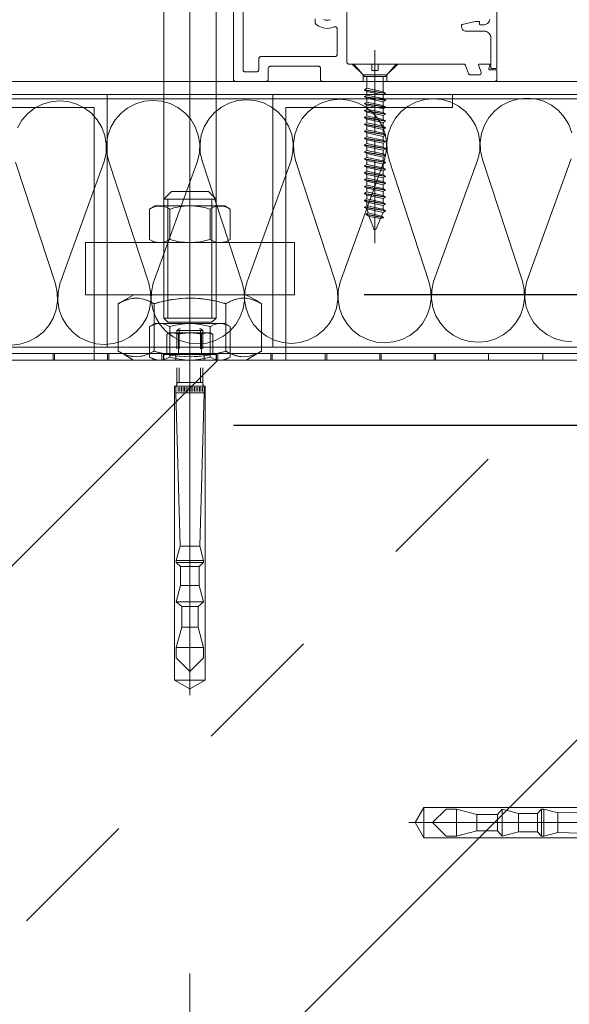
# Model space of a CAD drawing. Header units: metres. Extents: x 69 to 122.5, y -21.4 to -4.6.
# Tile 11 of 250: x 72.081 to 72.207, y -18.05 to -17.824. Entities that reach past the tile are written whole.
import ezdxf

# ---------------------------------------------------------------- set-up
doc = ezdxf.new("R2010")
doc.units = ezdxf.units.M
doc.header["$LTSCALE"] = 0.02
for name, pattern in [('A - Verdeckt_Eng', [1.5, 0.7, -0.8]), ('Dash Style-25', [1.2, 0.4, -0.8]), ('Dash Style-30', [2, 1, -0.5, 0.00254, -0.49746]), ('gestrichelt - 01', [2, 1, -1]), ('ISO-08 Lang kurz gestrichelt', [9.144, 6.096, -0.762, 1.524, -0.762])]:
    doc.linetypes.add(name, pattern=pattern)
for name, color, linetype, lineweight in [('013_Beton und Stahlbetonarbeiten-330 Außenstützen', 7, 'Continuous', 25), ('013_Beton und Stahlbetonarbeiten-allg.', 7, 'Continuous', 13), ('014_Fassadenarbeiten-330 Mauerwerk 11.5cm', 7, 'Continuous', 9), ('026_Fensterarbeiten-330 allg.', 7, 'Continuous', 9), ('026_Fensterarbeiten-allg.', 7, 'Continuous', 5), ('030_Sonnenschutzarbeiten-außen', 7, 'Continuous', 5), ('032_Metallarbeiten-Fenster', 7, 'Continuous', 5), ('Keine', 7, 'Continuous', 9)]:
    doc.layers.add(name, color=color, linetype=linetype, lineweight=lineweight)
doc.layers.add('014_Fassadenarbeiten-000 Aufsicht Betonfertigteile', color=7, linetype='Continuous', lineweight=9, true_color=0xc0c0c0)

msp = doc.modelspace()

# ---------------------------------------------------------------- linework, layer by layer
at = {"layer": '013_Beton und Stahlbetonarbeiten-330 Außenstützen', "color": 7, "linetype": 'gestrichelt - 01', "lineweight": 25}
for points in [[(71.98, -18.16744), (72.26, -18.16744), (72.26, -17.88744), (71.98, -17.88744)], [(72.01, -18.13744), (72.23, -18.13744), (72.23, -17.91744), (72.01, -17.91744)]]:
    msp.add_lwpolyline(points, close=True, dxfattribs=at)
at = {"layer": '013_Beton und Stahlbetonarbeiten-allg.', "color": 251, "linetype": 'Continuous', "lineweight": 5, "true_color": 0x555555}
for p, q in [((72.1264, -17.90244), (71.995, -18.03384)), ((72.245, -17.95354), (72.0461, -18.15244))]:
    msp.add_line(p, q, dxfattribs=at)
at = {"layer": '013_Beton und Stahlbetonarbeiten-allg.', "color": 251, "linetype": 'Continuous', "lineweight": 9, "true_color": 0x555555}
for p, q in [((72.16732, -17.94637), (72.18853, -17.92516)), ((72.12489, -17.9888), (72.1461, -17.96758)), ((72.08247, -18.03122), (72.10368, -18.01001))]:
    msp.add_line(p, q, dxfattribs=at)
at = {"layer": '013_Beton und Stahlbetonarbeiten-allg.', "color": 7, "linetype": 'Continuous', "lineweight": 18}
msp.add_lwpolyline([(71.995, -18.15244), (72.245, -18.15244), (72.245, -17.90244), (71.995, -17.90244)], close=True, dxfattribs=at)
at = {"layer": '014_Fassadenarbeiten-000 Aufsicht Betonfertigteile', "color": 252, "lineweight": 18, "true_color": 0x888888}
msp.add_lwpolyline([(74.82, -17.83844), (72.12, -17.83844), (72.12, -17.35244), (74.82, -17.35244)], close=True, dxfattribs=at)
at = {"layer": '014_Fassadenarbeiten-330 Mauerwerk 11.5cm', "color": 8, "linetype": 'Dash Style-30', "lineweight": 9, "true_color": 0x808080}
msp.add_line((72.12, -17.56295), (72.12, -17.91809), dxfattribs=at)
at = {"layer": '014_Fassadenarbeiten-330 Mauerwerk 11.5cm', "color": 8, "linetype": 'ISO-08 Lang kurz gestrichelt', "lineweight": 5, "true_color": 0x808080}
for p, q in [((72.12, -17.87557), (72.12, -17.86057)), ((72.12, -17.86807), (72.12, -17.86387)), ((72.12, -17.87283), (72.12, -17.86965)), ((72.12, -17.87442), (72.12, -17.87862)), ((72.12, -17.88033), (72.12, -17.87715)), ((72.12, -17.88192), (72.12, -17.89692)), ((72.12, -17.89507), (72.12, -17.89087)), ((72.12, -17.89983), (72.12, -17.89665)), ((72.12, -17.90142), (72.12, -17.90562))]:
    msp.add_line(p, q, dxfattribs=at)
at = {"layer": '014_Fassadenarbeiten-330 Mauerwerk 11.5cm', "color": 8, "linetype": 'A - Verdeckt_Eng', "lineweight": 5, "true_color": 0x808080}
for p, q in [((72.11495, -17.89279), (72.11495, -17.86549)), ((72.12505, -17.89279), (72.12505, -17.86549))]:
    msp.add_line(p, q, dxfattribs=at)
at = {"layer": '014_Fassadenarbeiten-330 Mauerwerk 11.5cm', "color": 8, "linetype": 'A - Verdeckt_Eng', "lineweight": 9, "true_color": 0x808080}
for p, q in [((72.11538, -17.86776), (72.11538, -17.87473)), ((72.12462, -17.87473), (72.12462, -17.86776)), ((72.11538, -17.89475), (72.11538, -17.90173)), ((72.12462, -17.90173), (72.12462, -17.89475))]:
    msp.add_line(p, q, dxfattribs=at)
at = {"layer": '014_Fassadenarbeiten-330 Mauerwerk 11.5cm', "color": 8, "linetype": 'A - Verdeckt_Eng', "lineweight": 18, "true_color": 0x808080}
for points in [[(72.114, -17.88744), (72.114, -17.59144), (72.126, -17.59144), (72.126, -17.88744)], [(72.144, -17.87544), (72.144, -17.88744), (72.096, -17.88744), (72.096, -17.87544)], [(72.1071, -17.88744), (72.12212, -17.88744), (72.12963, -17.88744), (72.13151, -17.88744), (72.13245, -17.88744), (72.13291, -17.88745), (72.13332, -17.88768), (72.13495, -17.88862), (72.13576, -17.88909), (72.13617, -17.88933), (72.13637, -17.88944), (72.13644, -17.88948), (72.13633, -17.88942), (72.1354, -17.88895), (72.13427, -17.88851), (72.13301, -17.88825), (72.13235, -17.88822), (72.13169, -17.88825), (72.13042, -17.8885), (72.1293, -17.88894), (72.12836, -17.88942), (72.12825, -17.88948), (72.12814, -17.88947), (72.12791, -17.8894), (72.12743, -17.88927), (72.12636, -17.88901), (72.12518, -17.88874), (72.1239, -17.88851), (72.12253, -17.88834), (72.12108, -17.88824), (72.11962, -17.88822), (72.11817, -17.88829), (72.11675, -17.88842), (72.11543, -17.88862), (72.11419, -17.88888), (72.11307, -17.88914), (72.11207, -17.88941), (72.11184, -17.88947), (72.11173, -17.88947), (72.11163, -17.88941), (72.11118, -17.88917), (72.11014, -17.88869), (72.10894, -17.88835), (72.10828, -17.88825), (72.10763, -17.88822), (72.10632, -17.88836), (72.10513, -17.88872), (72.10409, -17.8892), (72.10365, -17.88943), (72.10355, -17.88949), (72.10364, -17.88944), (72.10385, -17.88932)], [(72.10862, -17.88829), (72.10937, -17.88844), (72.11007, -17.88867), (72.11071, -17.88895), (72.11129, -17.88923), (72.11155, -17.88937), (72.11168, -17.88944), (72.11174, -17.88947), (72.11177, -17.88949), (72.11177, -17.88952), (72.11177, -17.89008), (72.11177, -17.89119), (72.11177, -17.89563), (72.11177, -17.90006), (72.11177, -17.90034), (72.11177, -17.90038), (72.11175, -17.9004), (72.11169, -17.90043), (72.11157, -17.9005), (72.11102, -17.90078), (72.11041, -17.90107), (72.10974, -17.90133), (72.10902, -17.90152), (72.10825, -17.90163), (72.10748, -17.90166), (72.1067, -17.90159), (72.10595, -17.90144), (72.10525, -17.90121), (72.10461, -17.90094), (72.10403, -17.90065), (72.10377, -17.90051), (72.10364, -17.90044), (72.10358, -17.90041), (72.10355, -17.90039), (72.10355, -17.90036), (72.10355, -17.8998), (72.10355, -17.89869), (72.10355, -17.89425), (72.10355, -17.88982), (72.10355, -17.88954), (72.10355, -17.8895), (72.10356, -17.88948), (72.10363, -17.88945), (72.10375, -17.88938), (72.10429, -17.8891), (72.1049, -17.88881), (72.10558, -17.88855), (72.1063, -17.88836), (72.10707, -17.88825), (72.10784, -17.88822)], [(72.11456, -17.90109), (72.11366, -17.90088), (72.11282, -17.90067), (72.11206, -17.90047), (72.11188, -17.90042), (72.11179, -17.90039), (72.11177, -17.90032), (72.11177, -17.89995), (72.11177, -17.89705), (72.11177, -17.89123), (72.11177, -17.88978), (72.11177, -17.8896), (72.11177, -17.88951), (72.11185, -17.88947), (72.11221, -17.88937), (72.11299, -17.88917), (72.11384, -17.88896), (72.11476, -17.88875), (72.11574, -17.88857), (72.11677, -17.88842), (72.11786, -17.88831), (72.11899, -17.88824), (72.12012, -17.88822), (72.12124, -17.88825), (72.12236, -17.88833), (72.12344, -17.88845), (72.12447, -17.8886), (72.12544, -17.88879), (72.12634, -17.889), (72.12718, -17.88921), (72.12794, -17.88941), (72.12812, -17.88946), (72.12821, -17.88949), (72.12823, -17.88956), (72.12823, -17.88993), (72.12823, -17.89283), (72.12823, -17.89865), (72.12823, -17.9001), (72.12823, -17.90028), (72.12823, -17.90037), (72.12815, -17.90041), (72.12779, -17.90051), (72.12701, -17.90071), (72.12616, -17.90092), (72.12524, -17.90113), (72.12426, -17.90131), (72.12323, -17.90146), (72.12214, -17.90157), (72.12101, -17.90164), (72.11988, -17.90166), (72.11876, -17.90163), (72.11764, -17.90155), (72.11656, -17.90143), (72.11553, -17.90128)], [(72.1333, -17.88829), (72.13405, -17.88844), (72.13475, -17.88867), (72.13539, -17.88895), (72.13597, -17.88923), (72.13623, -17.88937), (72.13636, -17.88944), (72.13642, -17.88947), (72.13645, -17.88949), (72.13645, -17.88952), (72.13645, -17.89008), (72.13645, -17.89119), (72.13645, -17.89563), (72.13645, -17.90006), (72.13645, -17.90034), (72.13645, -17.90038), (72.13644, -17.9004), (72.13637, -17.90043), (72.13625, -17.9005), (72.13571, -17.90078), (72.1351, -17.90107), (72.13442, -17.90133), (72.1337, -17.90152), (72.13293, -17.90163), (72.13216, -17.90166), (72.13138, -17.90159), (72.13063, -17.90144), (72.12993, -17.90121), (72.12929, -17.90094), (72.12871, -17.90065), (72.12845, -17.90051), (72.12832, -17.90044), (72.12826, -17.90041), (72.12823, -17.90039), (72.12823, -17.90036), (72.12823, -17.8998), (72.12823, -17.89869), (72.12823, -17.89425), (72.12823, -17.88982), (72.12823, -17.88954), (72.12823, -17.8895), (72.12825, -17.88948), (72.12831, -17.88945), (72.12843, -17.88938), (72.12898, -17.8891), (72.12959, -17.88881), (72.13026, -17.88855), (72.13098, -17.88836), (72.13175, -17.88825), (72.13252, -17.88822)], [(72.1329, -17.90244), (72.11788, -17.90244), (72.11037, -17.90244), (72.10849, -17.90244), (72.10755, -17.90244), (72.10709, -17.90243), (72.10668, -17.9022), (72.10505, -17.90126), (72.10424, -17.90079), (72.10383, -17.90055), (72.10363, -17.90044), (72.10356, -17.9004), (72.10367, -17.90046), (72.1046, -17.90093), (72.10573, -17.90137), (72.10699, -17.90163), (72.10765, -17.90166), (72.10831, -17.90163), (72.10958, -17.90138), (72.1107, -17.90094), (72.11164, -17.90046), (72.11175, -17.9004), (72.11186, -17.90041), (72.11209, -17.90048), (72.11257, -17.90061), (72.11364, -17.90087), (72.11482, -17.90114), (72.1161, -17.90137), (72.11747, -17.90154), (72.11892, -17.90164), (72.12038, -17.90166), (72.12183, -17.90159), (72.12325, -17.90146), (72.12457, -17.90126), (72.12581, -17.901), (72.12693, -17.90074), (72.12793, -17.90047), (72.12816, -17.90041), (72.12827, -17.90041), (72.12837, -17.90047), (72.12882, -17.90071), (72.12986, -17.90119), (72.13106, -17.90153), (72.13172, -17.90163), (72.13237, -17.90166), (72.13368, -17.90152), (72.13487, -17.90117), (72.13591, -17.90069), (72.13635, -17.90045), (72.13645, -17.90039), (72.13636, -17.90045), (72.13615, -17.90056)]]:
    msp.add_lwpolyline(points, close=True, dxfattribs=at)
at = {"layer": '014_Fassadenarbeiten-330 Mauerwerk 11.5cm', "color": 8, "linetype": 'A - Verdeckt_Eng', "lineweight": 9, "true_color": 0x808080}
for points in [[(72.126, -17.86549), (72.12425, -17.86374), (72.11575, -17.86374), (72.114, -17.86549)], [(72.12924, -17.86776), (72.12869, -17.86746), (72.12815, -17.86724), (72.1276, -17.8671), (72.12705, -17.86705), (72.12651, -17.86707), (72.12596, -17.86717), (72.12542, -17.86735), (72.12487, -17.86761), (72.1246, -17.86775), (72.12429, -17.86766), (72.12368, -17.8675), (72.12245, -17.86724), (72.12123, -17.86709), (72.12, -17.86704), (72.11877, -17.86709), (72.11755, -17.86724), (72.11632, -17.8675), (72.11571, -17.86766), (72.1154, -17.86775), (72.11513, -17.86761), (72.11458, -17.86735), (72.11404, -17.86717), (72.11349, -17.86707), (72.11295, -17.86705), (72.1124, -17.8671), (72.11185, -17.86724), (72.11131, -17.86746), (72.11076, -17.86776)], [(72.12924, -17.87473), (72.12869, -17.87502), (72.12815, -17.87524), (72.1276, -17.87538), (72.12705, -17.87544), (72.12651, -17.87542), (72.12596, -17.87532), (72.12542, -17.87514), (72.12487, -17.87487), (72.1246, -17.87473), (72.12429, -17.87483), (72.12368, -17.87499), (72.12245, -17.87524), (72.12123, -17.87539), (72.12, -17.87544), (72.11877, -17.87539), (72.11755, -17.87524), (72.11632, -17.87499), (72.11571, -17.87483), (72.1154, -17.87473), (72.11513, -17.87487), (72.11458, -17.87514), (72.11404, -17.87532), (72.11349, -17.87542), (72.11295, -17.87544), (72.1124, -17.87538), (72.11185, -17.87524), (72.11131, -17.87502), (72.11076, -17.87473)], [(72.126, -17.89279), (72.12505, -17.89374), (72.11495, -17.89374), (72.114, -17.89279)], [(72.12924, -17.89475), (72.12869, -17.89446), (72.12815, -17.89424), (72.1276, -17.8941), (72.12705, -17.89404), (72.12651, -17.89407), (72.12596, -17.89417), (72.12542, -17.89435), (72.12487, -17.89461), (72.1246, -17.89475), (72.12429, -17.89466), (72.12368, -17.89449), (72.12245, -17.89424), (72.12123, -17.89409), (72.12, -17.89404), (72.11877, -17.89409), (72.11755, -17.89424), (72.11632, -17.89449), (72.11571, -17.89466), (72.1154, -17.89475), (72.11513, -17.89461), (72.11458, -17.89435), (72.11404, -17.89417), (72.11349, -17.89407), (72.11295, -17.89404), (72.1124, -17.8941), (72.11185, -17.89424), (72.11131, -17.89446), (72.11076, -17.89475)], [(72.12924, -17.90173), (72.12869, -17.90202), (72.12815, -17.90224), (72.1276, -17.90238), (72.12705, -17.90244), (72.12651, -17.90242), (72.12596, -17.90231), (72.12542, -17.90213), (72.12487, -17.90187), (72.1246, -17.90173), (72.12429, -17.90182), (72.12368, -17.90199), (72.12245, -17.90224), (72.12123, -17.90239), (72.12, -17.90244), (72.11877, -17.90239), (72.11755, -17.90224), (72.11632, -17.90199), (72.11571, -17.90182), (72.1154, -17.90173), (72.11513, -17.90187), (72.11458, -17.90213), (72.11404, -17.90231), (72.11349, -17.90242), (72.11295, -17.90244), (72.1124, -17.90238), (72.11185, -17.90224), (72.11131, -17.90202), (72.11076, -17.90173)]]:
    msp.add_lwpolyline(points, dxfattribs=at)
for points in [[(72.126, -17.89279), (72.126, -17.86549), (72.114, -17.86549), (72.114, -17.89279)], [(72.12924, -17.87473), (72.128, -17.87544), (72.112, -17.87544), (72.11076, -17.87473), (72.11076, -17.86776), (72.112, -17.86704), (72.128, -17.86704), (72.12924, -17.86776)], [(72.12924, -17.90173), (72.128, -17.90244), (72.112, -17.90244), (72.11076, -17.90173), (72.11076, -17.89475), (72.112, -17.89404), (72.128, -17.89404), (72.12924, -17.89475)]]:
    msp.add_lwpolyline(points, close=True, dxfattribs=at)
at = {"layer": '026_Fensterarbeiten-330 allg.'}
msp.add_lwpolyline([(72.24067, -17.89944), (71.99933, -17.89944), (71.99933, -17.84244), (72.24067, -17.84244)], close=True, dxfattribs=at)
at = {"layer": '026_Fensterarbeiten-allg.', "color": 8, "linetype": 'Continuous', "lineweight": 18, "true_color": 0x808080}
for p, q in [((72.117, -17.89562), (72.1175, -17.89527)), ((72.117, -17.89983), (72.117, -17.89562)), ((72.117, -17.89562), (72.123, -17.89562)), ((72.1175, -17.89527), (72.1178, -17.89527)), ((72.11754, -17.89562), (72.11754, -17.89983)), ((72.12, -17.89494), (72.12, -17.97944)), ((72.1222, -17.89527), (72.1225, -17.89527)), ((72.12246, -17.89983), (72.12246, -17.89562)), ((72.1225, -17.89527), (72.123, -17.89562)), ((72.123, -17.89562), (72.123, -17.89983)), ((72.11472, -17.89649), (72.11525, -17.89619)), ((72.11472, -17.89649), (72.11472, -17.90089)), ((72.11525, -17.89619), (72.12475, -17.89619)), ((72.11736, -17.89649), (72.11736, -17.90089)), ((72.12264, -17.89649), (72.12264, -17.90089)), ((72.12475, -17.89619), (72.12527, -17.89649)), ((72.12527, -17.90089), (72.12527, -17.89649)), ((72.114, -17.90119), (72.114, -17.90244)), ((72.11525, -17.90119), (72.114, -17.90119)), ((72.114, -17.90244), (72.126, -17.90244)), ((72.11472, -17.90089), (72.11525, -17.90119)), ((72.11525, -17.90119), (72.12475, -17.90119)), ((72.11675, -17.90119), (72.11675, -17.90244)), ((72.12325, -17.90244), (72.12325, -17.90119)), ((72.12475, -17.90119), (72.12527, -17.90089)), ((72.126, -17.90119), (72.12475, -17.90119)), ((72.126, -17.90244), (72.126, -17.90119)), ((72.117, -17.90756), (72.117, -17.90422)), ((72.11754, -17.90422), (72.11754, -17.90756)), ((72.12246, -17.90756), (72.12246, -17.90422)), ((72.123, -17.90422), (72.123, -17.90756)), ((72.12, -17.90844), (72.1165, -17.90844)), ((72.1165, -17.90844), (72.1165, -17.97594)), ((72.12325, -17.90844), (72.11675, -17.90844)), ((72.11675, -17.90994), (72.11675, -17.90844)), ((72.11675, -17.90844), (72.12, -17.90844)), ((72.117, -17.90756), (72.123, -17.90756)), ((72.11729, -17.90969), (72.11729, -17.90869)), ((72.11767, -17.90969), (72.11767, -17.90869)), ((72.11804, -17.90969), (72.11804, -17.90869)), ((72.11842, -17.90969), (72.11842, -17.90869)), ((72.11879, -17.90969), (72.11879, -17.90869)), ((72.11917, -17.90969), (72.11917, -17.90869)), ((72.11954, -17.90969), (72.11954, -17.90869)), ((72.11992, -17.90969), (72.11992, -17.90869)), ((72.12, -17.90844), (72.12325, -17.90844)), ((72.1235, -17.90844), (72.12, -17.90844)), ((72.12029, -17.90969), (72.12029, -17.90869)), ((72.12067, -17.90969), (72.12067, -17.90869)), ((72.12104, -17.90969), (72.12104, -17.90869)), ((72.12142, -17.90969), (72.12142, -17.90869)), ((72.12179, -17.90969), (72.12179, -17.90869)), ((72.12217, -17.90969), (72.12217, -17.90869)), ((72.12254, -17.90969), (72.12254, -17.90869)), ((72.12292, -17.90969), (72.12292, -17.90869)), ((72.12325, -17.90844), (72.12325, -17.90994)), ((72.1235, -17.97594), (72.1235, -17.90844)), ((72.11775, -17.94517), (72.11675, -17.90994)), ((72.11675, -17.90994), (72.12325, -17.90994)), ((72.12325, -17.90994), (72.12225, -17.94517)), ((72.11687, -17.94844), (72.11775, -17.94517)), ((72.11775, -17.94517), (72.12225, -17.94517)), ((72.12225, -17.94517), (72.12312, -17.94844)), ((72.11687, -17.94894), (72.11687, -17.94844)), ((72.11687, -17.94844), (72.12312, -17.94844)), ((72.12312, -17.94894), (72.11687, -17.94894)), ((72.11787, -17.94984), (72.11687, -17.94894)), ((72.11787, -17.95421), (72.11787, -17.94984)), ((72.11787, -17.94984), (72.12212, -17.94984)), ((72.12312, -17.94894), (72.12212, -17.94984)), ((72.12212, -17.94984), (72.12212, -17.95421)), ((72.12312, -17.94844), (72.12312, -17.94894)), ((72.11687, -17.95794), (72.11787, -17.95421)), ((72.11787, -17.95421), (72.12212, -17.95421)), ((72.12212, -17.95421), (72.12312, -17.95794)), ((72.12312, -17.95794), (72.11687, -17.95794)), ((72.11812, -17.95907), (72.11687, -17.95794)), ((72.11812, -17.96378), (72.11812, -17.95907)), ((72.11812, -17.95907), (72.12187, -17.95907)), ((72.12312, -17.95794), (72.12187, -17.95907)), ((72.12187, -17.95907), (72.12187, -17.96378)), ((72.11687, -17.96844), (72.11812, -17.96378)), ((72.11812, -17.96378), (72.12187, -17.96378)), ((72.12187, -17.96378), (72.12312, -17.96844)), ((72.12312, -17.96844), (72.11687, -17.96844)), ((72.11687, -17.97082), (72.11687, -17.96844)), ((72.12312, -17.96844), (72.12312, -17.97082)), ((72.12, -17.97394), (72.11687, -17.97082)), ((72.12312, -17.97082), (72.12, -17.97394)), ((72.1165, -17.97594), (72.12, -17.97796)), ((72.1235, -17.97594), (72.1165, -17.97594)), ((72.12, -17.97796), (72.1235, -17.97594))]:
    msp.add_line(p, q, dxfattribs=at)
at = {"layer": '026_Fensterarbeiten-allg.', "color": 7, "linetype": 'Continuous', "lineweight": 18}
for p, q in [((72.17374, -18.00519), (72.17172, -18.00869)), ((72.24124, -18.00519), (72.17374, -18.00519)), ((72.17374, -18.01219), (72.17374, -18.00519)), ((72.17574, -18.00869), (72.17886, -18.00557)), ((72.17886, -18.00557), (72.18124, -18.00557)), ((72.18124, -18.01182), (72.18124, -18.00557)), ((72.18124, -18.00557), (72.1859, -18.00682)), ((72.1859, -18.00682), (72.1859, -18.01057)), ((72.1859, -18.00682), (72.19061, -18.00682)), ((72.19061, -18.00682), (72.19174, -18.00557)), ((72.19061, -18.00682), (72.19061, -18.01057)), ((72.19174, -18.01182), (72.19174, -18.00557)), ((72.19174, -18.00557), (72.19547, -18.00657)), ((72.19547, -18.00657), (72.19547, -18.01082)), ((72.19547, -18.00657), (72.19984, -18.00657)), ((72.19984, -18.00657), (72.20074, -18.00557)), ((72.19984, -18.00657), (72.19984, -18.01082)), ((72.20074, -18.01182), (72.20074, -18.00557)), ((72.20074, -18.00557), (72.20124, -18.00557)), ((72.20124, -18.00557), (72.20124, -18.01182)), ((72.20124, -18.00557), (72.2045, -18.00644)), ((72.2045, -18.00644), (72.23974, -18.00544)), ((72.2045, -18.00644), (72.2045, -18.01094)), ((72.25474, -18.00869), (72.17024, -18.00869)), ((72.17172, -18.00869), (72.17374, -18.01219)), ((72.17886, -18.01182), (72.17574, -18.00869)), ((72.1859, -18.01057), (72.18124, -18.01182)), ((72.19061, -18.01057), (72.1859, -18.01057)), ((72.19174, -18.01182), (72.19061, -18.01057)), ((72.19547, -18.01082), (72.19174, -18.01182)), ((72.19984, -18.01082), (72.19547, -18.01082)), ((72.20074, -18.01182), (72.19984, -18.01082)), ((72.2045, -18.01094), (72.20124, -18.01182)), ((72.23974, -18.01194), (72.2045, -18.01094)), ((72.17374, -18.01219), (72.24124, -18.01219)), ((72.18124, -18.01182), (72.17886, -18.01182)), ((72.20124, -18.01182), (72.20074, -18.01182))]:
    msp.add_line(p, q, dxfattribs=at)
at = {"layer": '026_Fensterarbeiten-allg.', "color": 8, "linetype": 'Continuous', "lineweight": 18, "true_color": 0x808080}
for points in [[(72.11472, -17.89649), (72.1148, -17.89646), (72.11488, -17.89642), (72.11496, -17.89639), (72.11504, -17.89636), (72.11512, -17.89633), (72.1152, -17.89631), (72.11528, -17.89629), (72.11537, -17.89627), (72.11545, -17.89625), (72.11553, -17.89623), (72.11562, -17.89622), (72.1157, -17.89621), (72.11579, -17.8962), (72.11587, -17.89619), (72.11596, -17.89619), (72.11604, -17.89619), (72.11613, -17.89619), (72.11621, -17.89619), (72.1163, -17.8962), (72.11638, -17.89621), (72.11647, -17.89622), (72.11655, -17.89623), (72.11664, -17.89625), (72.11672, -17.89627), (72.1168, -17.89629), (72.11689, -17.89631), (72.11697, -17.89633), (72.11705, -17.89636), (72.11713, -17.89639), (72.11721, -17.89642), (72.11729, -17.89646), (72.11736, -17.89649)], [(72.11736, -17.89649), (72.11752, -17.89646), (72.11769, -17.89642), (72.11785, -17.89639), (72.11801, -17.89636), (72.11818, -17.89633), (72.11834, -17.89631), (72.11851, -17.89629), (72.11867, -17.89627), (72.11884, -17.89625), (72.119, -17.89623), (72.11917, -17.89622), (72.11934, -17.89621), (72.1195, -17.8962), (72.11967, -17.89619), (72.11983, -17.89619), (72.12, -17.89619), (72.12017, -17.89619), (72.12033, -17.89619), (72.1205, -17.8962), (72.12066, -17.89621), (72.12083, -17.89622), (72.121, -17.89623), (72.12116, -17.89625), (72.12133, -17.89627), (72.12149, -17.89629), (72.12166, -17.89631), (72.12182, -17.89633), (72.12199, -17.89636), (72.12215, -17.89639), (72.12231, -17.89642), (72.12248, -17.89646), (72.12264, -17.89649)], [(72.12264, -17.89649), (72.12271, -17.89646), (72.12279, -17.89642), (72.12287, -17.89639), (72.12295, -17.89636), (72.12303, -17.89633), (72.12311, -17.89631), (72.1232, -17.89629), (72.12328, -17.89627), (72.12336, -17.89625), (72.12345, -17.89623), (72.12353, -17.89622), (72.12362, -17.89621), (72.1237, -17.8962), (72.12379, -17.89619), (72.12387, -17.89619), (72.12396, -17.89619), (72.12404, -17.89619), (72.12413, -17.89619), (72.12421, -17.8962), (72.1243, -17.89621), (72.12438, -17.89622), (72.12447, -17.89623), (72.12455, -17.89625), (72.12463, -17.89627), (72.12472, -17.89629), (72.1248, -17.89631), (72.12488, -17.89633), (72.12496, -17.89636), (72.12504, -17.89639), (72.12512, -17.89642), (72.1252, -17.89646), (72.12527, -17.89649)], [(72.11736, -17.90089), (72.11729, -17.90092), (72.11721, -17.90096), (72.11713, -17.90099), (72.11705, -17.90102), (72.11697, -17.90105), (72.11689, -17.90107), (72.1168, -17.90109), (72.11672, -17.90111), (72.11664, -17.90113), (72.11655, -17.90115), (72.11647, -17.90116), (72.11638, -17.90117), (72.1163, -17.90118), (72.11621, -17.90119), (72.11613, -17.90119), (72.11604, -17.90119), (72.11596, -17.90119), (72.11587, -17.90119), (72.11579, -17.90118), (72.1157, -17.90117), (72.11562, -17.90116), (72.11553, -17.90115), (72.11545, -17.90113), (72.11537, -17.90111), (72.11528, -17.90109), (72.1152, -17.90107), (72.11512, -17.90105), (72.11504, -17.90102), (72.11496, -17.90099), (72.11488, -17.90096), (72.1148, -17.90092), (72.11472, -17.90089)], [(72.12264, -17.90089), (72.12248, -17.90092), (72.12231, -17.90096), (72.12215, -17.90099), (72.12199, -17.90102), (72.12182, -17.90105), (72.12166, -17.90107), (72.12149, -17.90109), (72.12133, -17.90111), (72.12116, -17.90113), (72.121, -17.90115), (72.12083, -17.90116), (72.12066, -17.90117), (72.1205, -17.90118), (72.12033, -17.90119), (72.12017, -17.90119), (72.12, -17.90119), (72.11983, -17.90119), (72.11967, -17.90119), (72.1195, -17.90118), (72.11934, -17.90117), (72.11917, -17.90116), (72.119, -17.90115), (72.11884, -17.90113), (72.11867, -17.90111), (72.11851, -17.90109), (72.11834, -17.90107), (72.11818, -17.90105), (72.11801, -17.90102), (72.11785, -17.90099), (72.11769, -17.90096), (72.11752, -17.90092), (72.11736, -17.90089)], [(72.12527, -17.90089), (72.1252, -17.90092), (72.12512, -17.90096), (72.12504, -17.90099), (72.12496, -17.90102), (72.12488, -17.90105), (72.1248, -17.90107), (72.12472, -17.90109), (72.12463, -17.90111), (72.12455, -17.90113), (72.12447, -17.90115), (72.12438, -17.90116), (72.1243, -17.90117), (72.12421, -17.90118), (72.12413, -17.90119), (72.12404, -17.90119), (72.12396, -17.90119), (72.12387, -17.90119), (72.12379, -17.90119), (72.1237, -17.90118), (72.12362, -17.90117), (72.12353, -17.90116), (72.12345, -17.90115), (72.12336, -17.90113), (72.12328, -17.90111), (72.1232, -17.90109), (72.12311, -17.90107), (72.12303, -17.90105), (72.12295, -17.90102), (72.12287, -17.90099), (72.12279, -17.90096), (72.12271, -17.90092), (72.12264, -17.90089)], [(72.117, -17.90756), (72.11701, -17.90759), (72.11702, -17.90762), (72.11702, -17.90765), (72.11703, -17.90768), (72.11703, -17.9077), (72.11703, -17.90773), (72.11704, -17.90776), (72.11704, -17.90779), (72.11704, -17.90782), (72.11704, -17.90785), (72.11703, -17.90788), (72.11703, -17.90791), (72.11703, -17.90793), (72.11702, -17.90796), (72.11701, -17.90799), (72.11701, -17.90802), (72.117, -17.90805), (72.11699, -17.90808), (72.11698, -17.9081), (72.11697, -17.90813), (72.11695, -17.90816), (72.11694, -17.90819), (72.11692, -17.90821), (72.11691, -17.90824), (72.11689, -17.90827), (72.11687, -17.90829), (72.11686, -17.90832), (72.11684, -17.90834), (72.11682, -17.90837), (72.1168, -17.90839), (72.11677, -17.90842), (72.11675, -17.90844)], [(72.12325, -17.90844), (72.12323, -17.90842), (72.1232, -17.90839), (72.12318, -17.90837), (72.12316, -17.90834), (72.12314, -17.90832), (72.12312, -17.90829), (72.1231, -17.90827), (72.12308, -17.90824), (72.12306, -17.90822), (72.12305, -17.90819), (72.12303, -17.90816), (72.12302, -17.90813), (72.12301, -17.90811), (72.123, -17.90808), (72.12299, -17.90805), (72.12298, -17.90802), (72.12297, -17.90799), (72.12297, -17.90796), (72.12296, -17.90794), (72.12296, -17.90791), (72.12295, -17.90788), (72.12295, -17.90785), (72.12295, -17.90782), (72.12295, -17.90779), (72.12295, -17.90776), (72.12296, -17.90773), (72.12296, -17.9077), (72.12297, -17.90768), (72.12297, -17.90765), (72.12298, -17.90762), (72.12299, -17.90759), (72.123, -17.90756)]]:
    msp.add_lwpolyline(points, dxfattribs=at)
at = {"layer": '030_Sonnenschutzarbeiten-außen', "color": 8, "linetype": 'Continuous', "lineweight": 5, "true_color": 0x808080}
for p, q in [((72.13, -17.72844), (72.13, -17.83844)), ((72.1625, -17.83144), (72.1625, -17.84144)), ((72.15725, -17.83444), (72.15975, -17.83694)), ((72.16775, -17.83444), (72.16525, -17.83694)), ((72.15975, -17.83694), (72.15975, -17.83844)), ((72.16525, -17.83694), (72.15975, -17.83694)), ((72.16525, -17.83694), (72.16525, -17.83844)), ((72.1905, -17.83844), (73.47, -17.83844))]:
    msp.add_line(p, q, dxfattribs=at)
at = {"layer": '030_Sonnenschutzarbeiten-außen', "color": 8, "linetype": 'ISO-08 Lang kurz gestrichelt', "lineweight": 5, "true_color": 0x808080}
for p, q in [((72.1625, -17.85027), (72.1625, -17.83127)), ((72.1625, -17.85185), (72.1625, -17.85503)), ((72.1625, -17.85662), (72.1625, -17.87562))]:
    msp.add_line(p, q, dxfattribs=at)
at = {"layer": '030_Sonnenschutzarbeiten-außen', "color": 8, "linetype": 'Continuous', "lineweight": 5, "true_color": 0x808080}
for points in [[(72.13, -17.70894), (72.13, -17.83794), (72.13, -17.83794), (72.13001, -17.83803), (72.13003, -17.83811), (72.13007, -17.83819), (72.13012, -17.83826), (72.13018, -17.83832), (72.13025, -17.83837), (72.13033, -17.83841), (72.13041, -17.83843), (72.1305, -17.83844), (72.1375, -17.83844), (72.1375, -17.83844), (72.13759, -17.83843), (72.13767, -17.83841), (72.13775, -17.83837), (72.13782, -17.83832), (72.13788, -17.83826), (72.13793, -17.83819), (72.13797, -17.83811), (72.13799, -17.83803), (72.138, -17.83794), (72.138, -17.83544), (72.138, -17.83544), (72.13801, -17.83535), (72.13803, -17.83527), (72.13807, -17.83519), (72.13812, -17.83512), (72.13818, -17.83506), (72.13825, -17.83501), (72.13833, -17.83497), (72.13841, -17.83495), (72.1385, -17.83494), (72.1495, -17.83494), (72.1495, -17.83494), (72.14959, -17.83495), (72.14967, -17.83497), (72.14975, -17.83501), (72.14982, -17.83506), (72.14988, -17.83512), (72.14993, -17.83519), (72.14997, -17.83527), (72.14999, -17.83535), (72.15, -17.83544), (72.15, -17.83794), (72.15, -17.83794), (72.15001, -17.83803), (72.15003, -17.83811), (72.15007, -17.83819), (72.15012, -17.83826), (72.15018, -17.83832), (72.15025, -17.83837), (72.15033, -17.83841), (72.15041, -17.83843), (72.1505, -17.83844), (72.19, -17.83844), (72.19, -17.83844), (72.19009, -17.83843), (72.19017, -17.83841), (72.19025, -17.83837), (72.19032, -17.83832), (72.19038, -17.83826), (72.19043, -17.83819), (72.19047, -17.83811), (72.19049, -17.83803), (72.1905, -17.83794), (72.1905, -17.83594), (72.1905, -17.83594), (72.1905, -17.8359), (72.19048, -17.83586), (72.19047, -17.83583), (72.19044, -17.8358), (72.19041, -17.83577), (72.19038, -17.83576), (72.19034, -17.83574), (72.1903, -17.83574), (72.18882, -17.83574), (72.18882, -17.83574), (72.18878, -17.83574), (72.18874, -17.83573), (72.18871, -17.83571), (72.18868, -17.83568), (72.18865, -17.83565), (72.18863, -17.83562), (72.18862, -17.83559), (72.18862, -17.83555), (72.18862, -17.83551), (72.18863, -17.83547), (72.18891, -17.83471), (72.18891, -17.83471), (72.18892, -17.83467), (72.18892, -17.83463), (72.18891, -17.8346), (72.1889, -17.83456), (72.18888, -17.83453), (72.18886, -17.8345), (72.18883, -17.83447), (72.18879, -17.83445), (72.18876, -17.83444), (72.18872, -17.83444), (72.18649, -17.83444), (72.18649, -17.83444), (72.18645, -17.83444), (72.18641, -17.83445), (72.18638, -17.83447), (72.18635, -17.8345), (72.18632, -17.83453), (72.1863, -17.83456), (72.18629, -17.8346), (72.18629, -17.83463), (72.18629, -17.83467), (72.1863, -17.83471), (72.18687, -17.83627), (72.18687, -17.83627), (72.18689, -17.83636), (72.1869, -17.83646), (72.18688, -17.83655), (72.18685, -17.83664), (72.18681, -17.83673), (72.18674, -17.8368), (72.18667, -17.83686), (72.18658, -17.8369), (72.18649, -17.83693), (72.1864, -17.83694), (72.18446, -17.83694), (72.18446, -17.83694), (72.18437, -17.83693), (72.18429, -17.83691), (72.18421, -17.83687), (72.18414, -17.83682), (72.18408, -17.83676), (72.18403, -17.83669), (72.18399, -17.83661), (72.18332, -17.83477), (72.18332, -17.83477), (72.18328, -17.83469), (72.18323, -17.83462), (72.18317, -17.83456), (72.1831, -17.83451), (72.18302, -17.83447), (72.18294, -17.83445), (72.18285, -17.83444), (72.1565, -17.83444), (72.1565, -17.83444), (72.15641, -17.83443), (72.15633, -17.83441), (72.15625, -17.83437), (72.15618, -17.83432), (72.15612, -17.83426), (72.15607, -17.83419), (72.15603, -17.83411), (72.15601, -17.83403), (72.156, -17.83394), (72.156, -17.82254)], [(72.1322, -17.79854), (72.1322, -17.83574), (72.1322, -17.83574), (72.13221, -17.83583), (72.13223, -17.83591), (72.13227, -17.83599), (72.13232, -17.83606), (72.13238, -17.83612), (72.13245, -17.83617), (72.13253, -17.83621), (72.13261, -17.83623), (72.1327, -17.83624), (72.1353, -17.83624), (72.1353, -17.83624), (72.13539, -17.83623), (72.13547, -17.83621), (72.13555, -17.83617), (72.13562, -17.83612), (72.13568, -17.83606), (72.13573, -17.83599), (72.13577, -17.83591), (72.13579, -17.83583), (72.1358, -17.83574), (72.1358, -17.83324), (72.1358, -17.83324), (72.13581, -17.83315), (72.13583, -17.83307), (72.13587, -17.83299), (72.13592, -17.83292), (72.13598, -17.83286), (72.13605, -17.83281), (72.13613, -17.83277), (72.13621, -17.83275), (72.1363, -17.83274), (72.1533, -17.83274), (72.1533, -17.83274), (72.15339, -17.83273), (72.15347, -17.83271), (72.15355, -17.83267), (72.15362, -17.83262), (72.15368, -17.83256), (72.15373, -17.83249), (72.15377, -17.83241), (72.15379, -17.83233), (72.1538, -17.83224), (72.1538, -17.82636), (72.1538, -17.82636), (72.15379, -17.82627), (72.15377, -17.82619), (72.15373, -17.82611), (72.15368, -17.82603), (72.15361, -17.82597), (72.15354, -17.82592), (72.15345, -17.82589), (72.15336, -17.82587), (72.15327, -17.82587), (72.15319, -17.82588), (72.1531, -17.82591), (72.1531, -17.82591), (72.15241, -17.82614), (72.15169, -17.82624), (72.15096, -17.8262), (72.15026, -17.82604), (72.14959, -17.82575), (72.14898, -17.82535), (72.14898, -17.82535), (72.14892, -17.82529), (72.14887, -17.82522), (72.14883, -17.82514), (72.14881, -17.82505), (72.1488, -17.82496), (72.1488, -17.82409)], [(72.18888, -17.8242), (72.18881, -17.82445), (72.1887, -17.82469), (72.18855, -17.8249), (72.18836, -17.82509), (72.18815, -17.82524), (72.18791, -17.82535), (72.18766, -17.82542), (72.1874, -17.82544), (72.1867, -17.82544), (72.1867, -17.82544), (72.18667, -17.82544), (72.18663, -17.82543), (72.1866, -17.82541), (72.18657, -17.82539), (72.18655, -17.82537), (72.18653, -17.82534), (72.18651, -17.82531), (72.1865, -17.82527), (72.1865, -17.82524), (72.1865, -17.82464), (72.18592, -17.82464), (72.18592, -17.82464), (72.1857, -17.82465), (72.18548, -17.82469), (72.18256, -17.82535), (72.18256, -17.82535), (72.18252, -17.82537), (72.18249, -17.82539), (72.18246, -17.82541), (72.18243, -17.82544), (72.18241, -17.82547), (72.1824, -17.82551), (72.1824, -17.82555), (72.1824, -17.82589), (72.1824, -17.82589), (72.18242, -17.82606), (72.18246, -17.82623), (72.18253, -17.82639), (72.18263, -17.82653), (72.18276, -17.82666), (72.1829, -17.82676), (72.18306, -17.82683), (72.18323, -17.82687), (72.1834, -17.82689), (72.1876, -17.82689), (72.1876, -17.82689), (72.18786, -17.82691), (72.18811, -17.82698), (72.18835, -17.82709), (72.18856, -17.82724), (72.18875, -17.82743), (72.1889, -17.82764), (72.18901, -17.82788), (72.18908, -17.82813), (72.1891, -17.82839), (72.1891, -17.83526), (72.1891, -17.83526), (72.1891, -17.83529), (72.18912, -17.83533), (72.18913, -17.83537), (72.18916, -17.8354), (72.18919, -17.83542), (72.18922, -17.83544), (72.18926, -17.83545), (72.1893, -17.83546), (72.1903, -17.83546), (72.1903, -17.83546), (72.19033, -17.83545), (72.19037, -17.83544), (72.1904, -17.83543), (72.19043, -17.83541), (72.19045, -17.83538), (72.19047, -17.83536), (72.19049, -17.83532), (72.1905, -17.83529), (72.1905, -17.83526), (72.1905, -17.80532)], [(72.15065, -17.82422), (72.15105, -17.82434), (72.15146, -17.82439), (72.15187, -17.82436), (72.15227, -17.82425)], [(72.16063, -17.84002), (72.16063, -17.83729), (72.16437, -17.83729), (72.16437, -17.84081)], [(72.16009, -17.84033), (72.16063, -17.84001), (72.16437, -17.84081), (72.16491, -17.84112)], [(72.16491, -17.84121), (72.16491, -17.84112), (72.16009, -17.84033), (72.16009, -17.84041)], [(72.16063, -17.84073), (72.16009, -17.84041), (72.16491, -17.84121), (72.16437, -17.84152)], [(72.16009, -17.84191), (72.16063, -17.8416), (72.16437, -17.84239), (72.16491, -17.84271)], [(72.16437, -17.84239), (72.16437, -17.84152), (72.16063, -17.84073), (72.16063, -17.8416)], [(72.16491, -17.84279), (72.16491, -17.84271), (72.16009, -17.84191), (72.16009, -17.842)], [(72.16063, -17.84231), (72.16009, -17.842), (72.16491, -17.84279), (72.16437, -17.84311)], [(72.16009, -17.8435), (72.16063, -17.84319), (72.16437, -17.84398), (72.16491, -17.84429)], [(72.16491, -17.84438), (72.16491, -17.84429), (72.16009, -17.8435), (72.16009, -17.84359)], [(72.16063, -17.8439), (72.16009, -17.84359), (72.16491, -17.84438), (72.16437, -17.8447)], [(72.16437, -17.84398), (72.16437, -17.84311), (72.16063, -17.84231), (72.16063, -17.84319)], [(72.16437, -17.84557), (72.16437, -17.8447), (72.16063, -17.8439), (72.16063, -17.84478)], [(72.16009, -17.84509), (72.16063, -17.84478), (72.16437, -17.84557), (72.16491, -17.84588)], [(72.16491, -17.84597), (72.16491, -17.84588), (72.16009, -17.84509), (72.16009, -17.84518)], [(72.16063, -17.84549), (72.16009, -17.84518), (72.16491, -17.84597), (72.16437, -17.84628)], [(72.16437, -17.84716), (72.16437, -17.84628), (72.16063, -17.84549), (72.16063, -17.84636)], [(72.16009, -17.84668), (72.16063, -17.84636), (72.16437, -17.84716), (72.16491, -17.84747)], [(72.16491, -17.84756), (72.16491, -17.84747), (72.16009, -17.84668), (72.16009, -17.84676)], [(72.16063, -17.84708), (72.16009, -17.84676), (72.16491, -17.84756), (72.16437, -17.84787)], [(72.16009, -17.84826), (72.16063, -17.84795), (72.16437, -17.84874), (72.16491, -17.84906)], [(72.16491, -17.84914), (72.16491, -17.84906), (72.16009, -17.84826), (72.16009, -17.84835)], [(72.16063, -17.84866), (72.16009, -17.84835), (72.16491, -17.84914), (72.16437, -17.84946)], [(72.16437, -17.84874), (72.16437, -17.84787), (72.16063, -17.84708), (72.16063, -17.84795)], [(72.16009, -17.84985), (72.16063, -17.84954), (72.16437, -17.85033), (72.16491, -17.85064)], [(72.16491, -17.85073), (72.16491, -17.85064), (72.16009, -17.84985), (72.16009, -17.84994)], [(72.16063, -17.85025), (72.16009, -17.84994), (72.16491, -17.85073), (72.16437, -17.85105)], [(72.16437, -17.85033), (72.16437, -17.84946), (72.16063, -17.84866), (72.16063, -17.84954)], [(72.16437, -17.85192), (72.16437, -17.85105), (72.16063, -17.85025), (72.16063, -17.85113)], [(72.16009, -17.85144), (72.16063, -17.85113), (72.16437, -17.85192), (72.16491, -17.85223)], [(72.16491, -17.85232), (72.16491, -17.85223), (72.16009, -17.85144), (72.16009, -17.85153)], [(72.16063, -17.85184), (72.16009, -17.85153), (72.16491, -17.85232), (72.16437, -17.85263)], [(72.16009, -17.85303), (72.16063, -17.85271), (72.16437, -17.85351), (72.16491, -17.85382)], [(72.16491, -17.85391), (72.16491, -17.85382), (72.16009, -17.85303), (72.16009, -17.85311)], [(72.16437, -17.85351), (72.16437, -17.85263), (72.16063, -17.85184), (72.16063, -17.85271)], [(72.16063, -17.85343), (72.16009, -17.85311), (72.16491, -17.85391), (72.16437, -17.85422)], [(72.16009, -17.85461), (72.16063, -17.8543), (72.16437, -17.85509), (72.16491, -17.85541)], [(72.16491, -17.85549), (72.16491, -17.85541), (72.16009, -17.85461), (72.16009, -17.8547)], [(72.16063, -17.85501), (72.16009, -17.8547), (72.16491, -17.85549), (72.16437, -17.85581)], [(72.16437, -17.85509), (72.16437, -17.85422), (72.16063, -17.85343), (72.16063, -17.8543)], [(72.16437, -17.85668), (72.16437, -17.85581), (72.16063, -17.85501), (72.16063, -17.85589)], [(72.16009, -17.8562), (72.16063, -17.85589), (72.16437, -17.85668), (72.16491, -17.85699)], [(72.16491, -17.85708), (72.16491, -17.85699), (72.16009, -17.8562), (72.16009, -17.85629)], [(72.16063, -17.8566), (72.16009, -17.85629), (72.16491, -17.85708), (72.16437, -17.8574)], [(72.16009, -17.85779), (72.16063, -17.85748), (72.16437, -17.85827), (72.16491, -17.85858)], [(72.16437, -17.85827), (72.16437, -17.8574), (72.16063, -17.8566), (72.16063, -17.85748)], [(72.16491, -17.85867), (72.16491, -17.85858), (72.16009, -17.85779), (72.16009, -17.85788)], [(72.16063, -17.85819), (72.16009, -17.85788), (72.16491, -17.85867), (72.16437, -17.85898)], [(72.16009, -17.85938), (72.16063, -17.85906), (72.16437, -17.85986), (72.16491, -17.86017)], [(72.16491, -17.86026), (72.16491, -17.86017), (72.16009, -17.85938), (72.16009, -17.85946)], [(72.16063, -17.85978), (72.16009, -17.85946), (72.16491, -17.86026), (72.16437, -17.86057)], [(72.16437, -17.85986), (72.16437, -17.85898), (72.16063, -17.85819), (72.16063, -17.85906)], [(72.16437, -17.86144), (72.16437, -17.86057), (72.16063, -17.85978), (72.16063, -17.86065)], [(72.16009, -17.86096), (72.16063, -17.86065), (72.16437, -17.86144), (72.16491, -17.86176)], [(72.16491, -17.86184), (72.16491, -17.86176), (72.16009, -17.86096), (72.16009, -17.86105)], [(72.16063, -17.86136), (72.16009, -17.86105), (72.16491, -17.86184), (72.16437, -17.86216)], [(72.16437, -17.86303), (72.16437, -17.86216), (72.16063, -17.86136), (72.16063, -17.86224)], [(72.16009, -17.86255), (72.16063, -17.86224), (72.16437, -17.86303), (72.16491, -17.86334)], [(72.16491, -17.86343), (72.16491, -17.86334), (72.16009, -17.86255), (72.16009, -17.86264)], [(72.16063, -17.86295), (72.16009, -17.86264), (72.16491, -17.86343), (72.16437, -17.86375)], [(72.16009, -17.86414), (72.16063, -17.86383), (72.16437, -17.86462), (72.16491, -17.86493)], [(72.16491, -17.86502), (72.16491, -17.86493), (72.16009, -17.86414), (72.16009, -17.86423)], [(72.16063, -17.86454), (72.16009, -17.86423), (72.16491, -17.86502), (72.16437, -17.86533)], [(72.16437, -17.86462), (72.16437, -17.86375), (72.16063, -17.86295), (72.16063, -17.86383)], [(72.16009, -17.86573), (72.16063, -17.86541), (72.16437, -17.86621), (72.16491, -17.86652)], [(72.16491, -17.86661), (72.16491, -17.86652), (72.16009, -17.86573), (72.16009, -17.86581)], [(72.16063, -17.86613), (72.16009, -17.86581), (72.16491, -17.86661), (72.16437, -17.86692)], [(72.16437, -17.86621), (72.16437, -17.86533), (72.16063, -17.86454), (72.16063, -17.86541)], [(72.16437, -17.86779), (72.16437, -17.86692), (72.16063, -17.86613), (72.16063, -17.867)], [(72.16009, -17.86731), (72.16063, -17.867), (72.16437, -17.86779), (72.16491, -17.86811)], [(72.16491, -17.86819), (72.16491, -17.86811), (72.16009, -17.86731), (72.16009, -17.8674)], [(72.16063, -17.86771), (72.16009, -17.8674), (72.16491, -17.86819), (72.16437, -17.86851)], [(72.16444, -17.86969), (72.16401, -17.86938), (72.16093, -17.86859), (72.1605, -17.8689)], [(72.16093, -17.86859), (72.16063, -17.86771), (72.16437, -17.86851), (72.16401, -17.86938)], [(72.1605, -17.86899), (72.1605, -17.8689), (72.16444, -17.86969), (72.16444, -17.86978)], [(72.16378, -17.86994), (72.16444, -17.86978), (72.1605, -17.86899), (72.16113, -17.86946)]]:
    msp.add_lwpolyline(points, dxfattribs=at)
for points in [[(72.16491, -17.83729), (72.16009, -17.83729), (72.15761, -17.83444), (72.16174, -17.83444), (72.16174, -17.83592), (72.16326, -17.83592), (72.16326, -17.83444), (72.16739, -17.83444)], [(72.16378, -17.86994), (72.1628, -17.87229), (72.1628, -17.87229), (72.16279, -17.87233), (72.16276, -17.87236), (72.16273, -17.87239), (72.1627, -17.87241), (72.16266, -17.87243), (72.16262, -17.87244), (72.16258, -17.87244), (72.16243, -17.87244), (72.16243, -17.87244), (72.16238, -17.87244), (72.16234, -17.87243), (72.16231, -17.87241), (72.16227, -17.87238), (72.16224, -17.87236), (72.16222, -17.87232), (72.1622, -17.87228), (72.16113, -17.86946)]]:
    msp.add_lwpolyline(points, close=True, dxfattribs=at)
at = {"layer": '032_Metallarbeiten-Fenster', "color": 8, "linetype": 'Dash Style-25', "lineweight": 9, "true_color": 0x808080}
msp.add_line((72.12, -18.74331), (72.12, -17.15467), dxfattribs=at)
at = {"layer": '032_Metallarbeiten-Fenster', "color": 7, "linetype": 'Continuous', "lineweight": 9}
for points in [[(72.299, -17.84144), (71.941, -17.84144), (71.941, -17.83844), (72.299, -17.83844)], [(72.09799, -17.90244), (72.09799, -17.84444), (72.05972, -17.84444), (72.05972, -17.84144), (72.10099, -17.84144), (72.10099, -17.89944), (72.13906, -17.89944), (72.13906, -17.84144), (72.18034, -17.84144), (72.18034, -17.84444), (72.14206, -17.84444), (72.14206, -17.90244)]]:
    msp.add_lwpolyline(points, close=True, dxfattribs=at)
for points in [[(72.17642, -17.90244), (71.995, -17.90244), (71.995, -17.84244), (71.96478, -17.84244)], [(72.06358, -17.90244), (72.245, -17.90244), (72.245, -17.84244), (72.27522, -17.84244)], [(72.20772, -17.85025), (72.20702, -17.84836), (72.20598, -17.84663), (72.20464, -17.84513), (72.20304, -17.84391), (72.20124, -17.843), (72.1993, -17.84245), (72.1973, -17.84228), (72.19529, -17.84248), (72.19336, -17.84305), (72.19157, -17.84397), (72.18999, -17.84521), (72.18866, -17.84673), (72.18764, -17.84847), (72.18697, -17.85037), (72.18666, -17.85236), (72.18673, -17.85437), (72.18718, -17.85634), (72.19634, -17.88428), (72.19634, -17.88428), (72.19679, -17.88625), (72.19686, -17.88826), (72.19655, -17.89025), (72.19588, -17.89215), (72.19486, -17.89389), (72.19354, -17.8954), (72.19195, -17.89665), (72.19016, -17.89757), (72.18823, -17.89814), (72.18623, -17.89835), (72.18422, -17.89817), (72.18228, -17.89762), (72.18048, -17.89672), (72.17888, -17.89549), (72.17754, -17.89399), (72.1765, -17.89226), (72.1758, -17.89037), (72.17547, -17.88839), (72.17552, -17.88637), (72.17594, -17.8844), (72.18613, -17.85634), (72.18613, -17.85634), (72.18655, -17.85437), (72.1866, -17.85236), (72.18627, -17.85037), (72.18557, -17.84848), (72.18453, -17.84676), (72.18319, -17.84525), (72.18159, -17.84403), (72.17979, -17.84313), (72.17785, -17.84258), (72.17585, -17.8424), (72.17384, -17.8426), (72.17191, -17.84318), (72.17012, -17.8441), (72.16854, -17.84534), (72.16721, -17.84686), (72.1662, -17.8486), (72.16552, -17.85049), (72.16521, -17.85248), (72.16528, -17.8545), (72.16573, -17.85646), (72.17489, -17.88441), (72.17489, -17.88441), (72.17534, -17.88637), (72.17541, -17.88839), (72.1751, -17.89038), (72.17443, -17.89227), (72.17341, -17.89401), (72.17209, -17.89553), (72.1705, -17.89677), (72.16871, -17.8977), (72.16678, -17.89827), (72.16478, -17.89847), (72.16277, -17.89829), (72.16083, -17.89774), (72.15903, -17.89684), (72.15743, -17.89562), (72.15609, -17.89412), (72.15505, -17.89239), (72.15435, -17.8905), (72.15402, -17.88851), (72.15407, -17.8865), (72.15449, -17.88453), (72.16468, -17.85647), (72.16468, -17.85647), (72.1651, -17.8545), (72.16515, -17.85248), (72.16482, -17.8505), (72.16412, -17.84861), (72.16309, -17.84688), (72.16174, -17.84538), (72.16014, -17.84416), (72.15834, -17.84325), (72.15641, -17.84271), (72.1544, -17.84253), (72.15239, -17.84273), (72.15046, -17.8433), (72.14867, -17.84422), (72.14709, -17.84547), (72.14576, -17.84698), (72.14475, -17.84872), (72.14407, -17.85062), (72.14376, -17.85261), (72.14384, -17.85462), (72.14428, -17.85659), (72.15344, -17.88453), (72.15344, -17.88453), (72.15389, -17.8865), (72.15396, -17.88851), (72.15366, -17.8905), (72.15298, -17.8924), (72.15196, -17.89414), (72.15064, -17.89566), (72.14905, -17.8969), (72.14726, -17.89782), (72.14533, -17.8984), (72.14333, -17.8986), (72.14132, -17.89842), (72.13938, -17.89787), (72.13758, -17.89697), (72.13598, -17.89574), (72.13464, -17.89424), (72.1336, -17.89251), (72.1329, -17.89062), (72.13257, -17.88864), (72.13262, -17.88662), (72.13305, -17.88465), (72.14323, -17.85659), (72.14323, -17.85659), (72.14365, -17.85462), (72.1437, -17.85261), (72.14337, -17.85062), (72.14267, -17.84873), (72.14164, -17.84701), (72.14029, -17.84551), (72.13869, -17.84428), (72.13689, -17.84338), (72.13496, -17.84283), (72.13295, -17.84265), (72.13095, -17.84285), (72.12901, -17.84343), (72.12723, -17.84435), (72.12564, -17.84559), (72.12432, -17.84711), (72.1233, -17.84885), (72.12262, -17.85075), (72.12232, -17.85274), (72.12239, -17.85475), (72.12283, -17.85671), (72.132, -17.88466), (72.132, -17.88466), (72.13244, -17.88662), (72.13251, -17.88864), (72.13221, -17.89063), (72.13153, -17.89253), (72.13051, -17.89427), (72.12919, -17.89578), (72.1276, -17.89703), (72.12581, -17.89795), (72.12388, -17.89852), (72.12188, -17.89872), (72.11987, -17.89855), (72.11793, -17.898), (72.11613, -17.89709), (72.11453, -17.89587), (72.11319, -17.89437), (72.11215, -17.89264), (72.11146, -17.89075), (72.11113, -17.88876), (72.11117, -17.88675), (72.1116, -17.88478), (72.12178, -17.85672), (72.12178, -17.85672), (72.12221, -17.85475), (72.12225, -17.85274), (72.12192, -17.85075), (72.12122, -17.84886), (72.12019, -17.84713), (72.11884, -17.84563), (72.11724, -17.84441), (72.11544, -17.84351), (72.11351, -17.84296), (72.1115, -17.84278), (72.1095, -17.84298), (72.10757, -17.84355), (72.10578, -17.84448), (72.10419, -17.84572), (72.10287, -17.84724), (72.10185, -17.84897), (72.10117, -17.85087), (72.10087, -17.85286), (72.10094, -17.85488), (72.10138, -17.85684), (72.11055, -17.88479), (72.11055, -17.88479), (72.11099, -17.88675), (72.11106, -17.88876), (72.11076, -17.89075), (72.11008, -17.89265), (72.10907, -17.89439), (72.10774, -17.89591), (72.10616, -17.89715), (72.10437, -17.89808), (72.10243, -17.89865), (72.10043, -17.89885), (72.09842, -17.89867), (72.09648, -17.89812), (72.09468, -17.89722), (72.09308, -17.896), (72.09174, -17.89449), (72.0907, -17.89277), (72.09001, -17.89088), (72.08968, -17.88889), (72.08972, -17.88688), (72.09015, -17.88491), (72.10033, -17.85685), (72.10033, -17.85685), (72.10076, -17.85488), (72.1008, -17.85286), (72.10047, -17.85088), (72.09978, -17.84899), (72.09874, -17.84726), (72.0974, -17.84576), (72.0958, -17.84454), (72.094, -17.84363), (72.09206, -17.84308), (72.09005, -17.84291), (72.08805, -17.84311), (72.08612, -17.84368), (72.08433, -17.8446), (72.08274, -17.84585), (72.08142, -17.84736), (72.0804, -17.8491)], [(72.20772, -17.85025), (72.20702, -17.84836), (72.20598, -17.84663), (72.20464, -17.84513), (72.20304, -17.84391), (72.20124, -17.843), (72.1993, -17.84245), (72.1973, -17.84228), (72.19529, -17.84248), (72.19336, -17.84305), (72.19157, -17.84397), (72.18999, -17.84521), (72.18866, -17.84673), (72.18764, -17.84847), (72.18697, -17.85037), (72.18666, -17.85236), (72.18673, -17.85437), (72.18718, -17.85634)], [(72.07993, -17.85697), (72.0891, -17.88491), (72.0891, -17.88491), (72.08954, -17.88688), (72.08962, -17.88889), (72.08931, -17.89088), (72.08863, -17.89278), (72.08762, -17.89452), (72.08629, -17.89604), (72.08471, -17.89728), (72.08292, -17.8982), (72.08098, -17.89877), (72.07898, -17.89898)], [(72.20767, -17.89822), (72.20567, -17.89804), (72.20373, -17.89749), (72.20193, -17.89659), (72.20033, -17.89537), (72.19899, -17.89386), (72.19795, -17.89214), (72.19725, -17.89025), (72.19692, -17.88826), (72.19697, -17.88625), (72.19739, -17.88428), (72.20758, -17.85622)], [(72.20767, -17.89822), (72.20567, -17.89804), (72.20373, -17.89749), (72.20193, -17.89659), (72.20033, -17.89537), (72.19899, -17.89386), (72.19795, -17.89214), (72.19725, -17.89025), (72.19692, -17.88826), (72.19697, -17.88625), (72.19739, -17.88428), (72.20758, -17.85622)]]:
    msp.add_lwpolyline(points, dxfattribs=at)
at = {"layer": 'Keine', "color": 7, "linetype": 'Continuous', "lineweight": 9}
for points in [[(72.17642, -17.90094), (71.9965, -17.90094), (71.9965, -17.84094), (71.96478, -17.84094)], [(72.06358, -17.90094), (72.2435, -17.90094), (72.2435, -17.84094), (72.27522, -17.84094)]]:
    msp.add_lwpolyline(points, dxfattribs=at)
for points in [[(72.07608, -17.90094), (72.08858, -17.90094), (72.08858, -17.90244), (72.07608, -17.90244)], [(72.08892, -17.90244), (72.07642, -17.90244), (72.07642, -17.90094), (72.08892, -17.90094)], [(72.08858, -17.90094), (72.10108, -17.90094), (72.10108, -17.90244), (72.08858, -17.90244)], [(72.10142, -17.90244), (72.08892, -17.90244), (72.08892, -17.90094), (72.10142, -17.90094)], [(72.10108, -17.90094), (72.11358, -17.90094), (72.11358, -17.90244), (72.10108, -17.90244)], [(72.11392, -17.90244), (72.10142, -17.90244), (72.10142, -17.90094), (72.11392, -17.90094)], [(72.11358, -17.90094), (72.12608, -17.90094), (72.12608, -17.90244), (72.11358, -17.90244)], [(72.12642, -17.90244), (72.11392, -17.90244), (72.11392, -17.90094), (72.12642, -17.90094)], [(72.12608, -17.90094), (72.13858, -17.90094), (72.13858, -17.90244), (72.12608, -17.90244)], [(72.13892, -17.90244), (72.12642, -17.90244), (72.12642, -17.90094), (72.13892, -17.90094)], [(72.13858, -17.90094), (72.15108, -17.90094), (72.15108, -17.90244), (72.13858, -17.90244)], [(72.15142, -17.90244), (72.13892, -17.90244), (72.13892, -17.90094), (72.15142, -17.90094)], [(72.15108, -17.90094), (72.16358, -17.90094), (72.16358, -17.90244), (72.15108, -17.90244)], [(72.16392, -17.90244), (72.15142, -17.90244), (72.15142, -17.90094), (72.16392, -17.90094)], [(72.16358, -17.90094), (72.17608, -17.90094), (72.17608, -17.90244), (72.16358, -17.90244)], [(72.17642, -17.90244), (72.16392, -17.90244), (72.16392, -17.90094), (72.17642, -17.90094)], [(72.17608, -17.90094), (72.18858, -17.90094), (72.18858, -17.90244), (72.17608, -17.90244)], [(72.18858, -17.90094), (72.20108, -17.90094), (72.20108, -17.90244), (72.18858, -17.90244)], [(72.20108, -17.90094), (72.21358, -17.90094), (72.21358, -17.90244), (72.20108, -17.90244)]]:
    msp.add_lwpolyline(points, close=True, dxfattribs=at)

doc.saveas('drawing.dxf')
